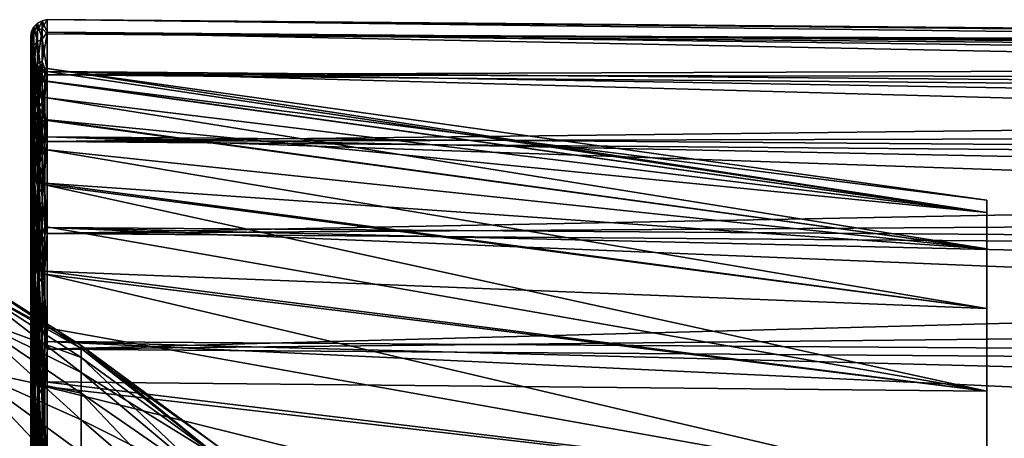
# Model space of a CAD drawing. Header units: metres. Extents: x -128 to 173, y -23 to 79.
# Tile 127 of 129: x 130 to 142, y 18 to 23. Entities that reach past the tile are written whole.
import ezdxf

# ---------------------------------------------------------------- set-up
doc = ezdxf.new("R2010")
doc.units = ezdxf.units.M
doc.layers.add('solid_ORA_153_SW0001', color=7, linetype='CONTINUOUS')

msp = doc.modelspace()

# ---------------------------------------------------------------- linework, layer by layer
at = {"layer": 'solid_ORA_153_SW0001'}
for points in [[(130.309845, 22.760683, 2.130768), (130.338531, 22.816502, 2.135994), (130.338531, 22.909189, -0.569457)], [(130.309845, 22.853144, -0.568064), (130.338531, 22.909189, -0.569457), (130.338531, 22.682199, -3.266963)], [(130.309845, 22.853144, -0.568064), (130.309845, 22.760683, 2.130768), (130.338531, 22.909189, -0.569457)], [(130.338531, 22.816502, 2.135994), (130.38324, 22.86067, 2.140129), (130.38324, 22.953537, -0.57056)], [(130.338531, 22.909189, -0.569457), (130.38324, 22.953537, -0.57056), (130.38324, 22.726109, -3.273287)], [(130.338531, 22.909189, -0.569457), (130.338531, 22.816502, 2.135994), (130.38324, 22.953537, -0.57056)], [(130.338531, 22.682199, -3.266963), (130.338531, 22.909189, -0.569457), (130.38324, 22.726109, -3.273287)], [(130.38324, 22.86067, 2.140129), (130.439529, 22.888805, 2.142763), (130.439529, 22.981787, -0.571262)], [(130.38324, 22.953537, -0.57056), (130.439529, 22.981787, -0.571262), (130.439529, 22.754078, -3.277315)], [(130.38324, 22.953537, -0.57056), (130.38324, 22.86067, 2.140129), (130.439529, 22.981787, -0.571262)], [(130.38324, 22.726109, -3.273287), (130.38324, 22.953537, -0.57056), (130.439529, 22.754078, -3.277315)], [(130.38324, 22.448803, 4.820954), (130.439529, 22.476433, 4.826887), (130.439529, 22.888805, 2.142763)], [(130.38324, 22.86067, 2.140129), (130.38324, 22.448803, 4.820954), (130.439529, 22.888805, 2.142763)], [(130.439529, 22.888805, 2.142763), (130.50174, 22.821442, 2.846198), (130.50174, 22.998096, 0.080843)], [(130.439529, 22.981787, -0.571262), (130.50174, 22.998096, 0.080843), (130.50174, 22.840887, -2.685684)], [(130.439529, 22.981787, -0.571262), (130.439529, 22.888805, 2.142763), (130.50174, 22.998096, 0.080843)], [(130.439529, 22.754078, -3.277315), (130.439529, 22.981787, -0.571262), (130.50174, 22.840887, -2.685684)], [(130.439529, 22.888805, 2.142763), (130.439529, 22.476433, 4.826887), (130.50174, 22.821442, 2.846198)], [(130.50174, 22.998096, 0.080843), (171.835632, 22.602402, -1.260515), (171.835632, 22.485514, -2.618997)], [(130.50174, 22.840887, -2.685684), (130.50174, 22.998096, 0.080843), (171.835632, 22.485514, -2.618997)], [(130.50174, 22.998096, 0.080843), (171.835632, 22.637291, 0.10254), (171.835632, 22.602402, -1.260515)], [(130.50174, 22.998096, 0.080843), (130.50174, 22.821442, 2.846198), (171.835632, 22.637291, 0.10254)], [(130.309845, 22.853144, -0.568064), (130.300003, 22.642269, -2.662266), (130.300003, 22.798105, 0.080181)], [(130.309845, 22.626709, -3.25897), (130.300003, 22.642269, -2.662266), (130.309845, 22.853144, -0.568064)], [(130.309845, 22.853144, -0.568064), (130.300003, 22.798105, 0.080181), (130.309845, 22.760683, 2.130768)], [(130.300003, 22.622982, 2.821474), (130.300003, 22.798105, 0.080181), (130.300003, 22.642269, -2.662266)], [(130.309845, 22.760683, 2.130768), (130.300003, 22.798105, 0.080181), (130.300003, 22.622982, 2.821474)], [(130.309845, 22.626709, -3.25897), (130.309845, 22.853144, -0.568064), (130.338531, 22.682199, -3.266963)], [(130.309845, 22.350618, 4.799868), (130.338531, 22.405432, 4.811639), (130.338531, 22.816502, 2.135994)], [(130.309845, 22.760683, 2.130768), (130.309845, 22.350618, 4.799868), (130.338531, 22.816502, 2.135994)], [(130.338531, 22.405432, 4.811639), (130.38324, 22.448803, 4.820954), (130.38324, 22.86067, 2.140129)], [(130.338531, 22.816502, 2.135994), (130.338531, 22.405432, 4.811639), (130.38324, 22.86067, 2.140129)], [(130.439529, 22.754078, -3.277315), (130.50174, 22.840887, -2.685684), (130.50174, 22.352093, -5.413223)], [(130.439529, 22.476433, 4.826887), (130.50174, 22.313482, 5.570233), (130.50174, 22.821442, 2.846198)], [(130.50174, 22.840887, -2.685684), (171.835632, 22.28705, -3.967978), (171.835632, 22.007732, -5.302563)], [(130.50174, 22.352093, -5.413223), (130.50174, 22.840887, -2.685684), (171.835632, 22.007732, -5.302563)], [(130.50174, 22.840887, -2.685684), (171.835632, 22.485514, -2.618997), (171.835632, 22.28705, -3.967978)], [(130.50174, 22.821442, 2.846198), (171.835632, 22.590055, 1.465223), (171.835632, 22.637291, 0.10254)], [(130.50174, 22.821442, 2.846198), (171.835632, 22.460865, 2.822591), (171.835632, 22.590055, 1.465223)], [(130.50174, 22.821442, 2.846198), (130.50174, 22.313482, 5.570233), (171.835632, 22.460865, 2.822591)], [(130.309845, 22.760683, 2.130768), (130.300003, 22.622982, 2.821474), (130.309845, 22.350618, 4.799868)], [(130.300003, 22.642269, -2.662266), (130.300003, 22.445065, -2.591079), (130.300003, 22.593788, 0.123764)], [(130.300003, 22.622982, 2.821474), (130.300003, 22.642269, -2.662266), (130.300003, 22.593788, 0.123764)], [(130.300003, 22.642269, -2.662266), (130.300003, 22.157745, -5.366037), (130.300003, 22.445065, -2.591079)], [(130.309845, 22.626709, -3.25897), (130.300003, 22.157745, -5.366037), (130.300003, 22.642269, -2.662266)], [(130.309845, 22.626709, -3.25897), (130.338531, 22.682199, -3.266963), (130.338531, 22.138702, -5.91888)], [(130.338531, 22.682199, -3.266963), (130.38324, 22.726109, -3.273287), (130.38324, 22.181557, -5.930338)], [(130.338531, 22.138702, -5.91888), (130.338531, 22.682199, -3.266963), (130.38324, 22.181557, -5.930338)], [(130.38324, 22.726109, -3.273287), (130.439529, 22.754078, -3.277315), (130.439529, 22.208857, -5.937636)], [(130.38324, 22.181557, -5.930338), (130.38324, 22.726109, -3.273287), (130.439529, 22.208857, -5.937636)], [(130.439529, 22.208857, -5.937636), (130.439529, 22.754078, -3.277315), (130.50174, 22.352093, -5.413223)], [(130.309845, 22.084539, -5.9044), (130.300003, 22.157745, -5.366037), (130.309845, 22.626709, -3.25897)], [(130.300003, 22.622982, 2.821474), (130.300003, 22.593788, 0.123764), (130.300003, 22.415329, 2.836823)], [(130.300003, 22.119444, 5.521799), (130.300003, 22.622982, 2.821474), (130.300003, 22.415329, 2.836823)], [(130.309845, 22.350618, 4.799868), (130.300003, 22.622982, 2.821474), (130.300003, 22.119444, 5.521799)], [(130.312668, 22.523712, 0.129941), (130.300003, 22.415329, 2.836823), (130.300003, 22.593788, 0.123764)], [(130.312668, 22.376297, -2.57601), (130.300003, 22.593788, 0.123764), (130.300003, 22.445065, -2.591079)], [(130.312668, 22.523712, 0.129941), (130.300003, 22.593788, 0.123764), (130.312668, 22.376297, -2.57601)], [(130.312668, 22.345085, 2.834012), (130.300003, 22.415329, 2.836823), (130.312668, 22.523712, 0.129941)], [(130.309845, 22.084539, -5.9044), (130.309845, 22.626709, -3.25897), (130.338531, 22.138702, -5.91888)], [(130.312668, 22.523712, 0.129941), (130.349106, 22.462488, 0.129588), (130.349106, 22.284348, 2.826308)], [(130.312668, 22.523712, 0.129941), (130.312668, 22.376297, -2.57601), (130.349106, 22.462488, 0.129588)], [(130.312668, 22.345085, 2.834012), (130.312668, 22.523712, 0.129941), (130.349106, 22.284348, 2.826308)], [(130.300003, 22.157745, -5.366037), (130.300003, 21.971319, -5.26837), (130.300003, 22.445065, -2.591079)], [(130.312668, 21.904974, -5.244672), (130.300003, 22.445065, -2.591079), (130.300003, 21.971319, -5.26837)], [(130.312668, 22.376297, -2.57601), (130.300003, 22.445065, -2.591079), (130.312668, 21.904974, -5.244672)], [(130.300003, 22.119444, 5.521799), (130.300003, 22.415329, 2.836823), (130.300003, 21.912275, 5.508793)], [(130.312668, 22.345085, 2.834012), (130.300003, 21.912275, 5.508793), (130.300003, 22.415329, 2.836823)], [(130.309845, 21.62867, 7.40199), (130.338531, 21.681715, 7.420143), (130.338531, 22.405432, 4.811639)], [(130.309845, 22.350618, 4.799868), (130.309845, 21.62867, 7.40199), (130.338531, 22.405432, 4.811639)], [(130.312668, 22.376297, -2.57601), (130.349106, 22.315474, -2.569008), (130.349106, 22.462488, 0.129588)], [(130.338531, 21.681715, 7.420143), (130.38324, 21.723684, 7.434507), (130.38324, 22.448803, 4.820954)], [(130.338531, 22.405432, 4.811639), (130.338531, 21.681715, 7.420143), (130.38324, 22.448803, 4.820954)], [(130.349106, 22.462488, 0.129588), (130.404694, 22.412592, -0.505652), (130.404694, 22.31621, 2.137001)], [(130.349106, 22.462488, 0.129588), (130.349106, 22.315474, -2.569008), (130.404694, 22.412592, -0.505652)], [(130.349106, 22.284348, 2.826308), (130.349106, 22.462488, 0.129588), (130.404694, 22.31621, 2.137001)], [(130.349106, 22.315474, -2.569008), (130.404694, 22.197126, -3.14127), (130.404694, 22.412592, -0.505652)], [(130.38324, 21.723684, 7.434507), (130.439529, 21.750422, 7.443656), (130.439529, 22.476433, 4.826887)], [(130.38324, 22.448803, 4.820954), (130.38324, 21.723684, 7.434507), (130.439529, 22.476433, 4.826887)], [(130.404694, 22.412592, -0.505652), (130.472168, 22.235268, -2.678991), (130.472168, 22.396074)], [(130.404694, 22.412592, -0.505652), (130.404694, 22.197126, -3.14127), (130.472168, 22.235268, -2.678991)], [(130.404694, 22.412592, -0.505652), (130.472168, 22.396074), (130.472168, 22.355213, 1.352241)], [(130.404694, 22.31621, 2.137001), (130.404694, 22.412592, -0.505652), (130.472168, 22.355213, 1.352241)], [(130.439529, 22.476433, 4.826887), (130.439529, 21.750422, 7.443656), (130.50174, 22.313482, 5.570233)], [(130.50174, 22.313482, 5.570233), (171.835632, 22.250191, 4.169718), (171.835632, 22.460865, 2.822591)], [(130.309845, 22.350618, 4.799868), (130.300003, 22.119444, 5.521799), (130.309845, 21.62867, 7.40199)], [(130.312668, 21.843004, 5.497058), (130.300003, 21.912275, 5.508793), (130.312668, 22.345085, 2.834012)], [(130.312668, 22.376297, -2.57601), (130.312668, 21.904974, -5.244672), (130.349106, 22.315474, -2.569008)], [(130.312668, 22.345085, 2.834012), (130.349106, 22.284348, 2.826308), (130.349106, 21.78363, 5.482116)], [(130.312668, 21.843004, 5.497058), (130.312668, 22.345085, 2.834012), (130.349106, 21.78363, 5.482116)], [(130.312668, 21.904974, -5.244672), (130.349106, 21.845432, -5.230416), (130.349106, 22.315474, -2.569008)], [(130.349106, 22.284348, 2.826308), (130.404694, 22.31621, 2.137001), (130.404694, 21.909319, 4.74992)], [(130.349106, 22.315474, -2.569008), (130.349106, 21.845432, -5.230416), (130.404694, 22.197126, -3.14127)], [(130.349106, 21.78363, 5.482116), (130.349106, 22.284348, 2.826308), (130.404694, 21.909319, 4.74992)], [(130.404694, 22.31621, 2.137001), (130.472168, 22.355213, 1.352241), (130.472168, 22.232782, 2.699548)], [(130.404694, 22.31621, 2.137001), (130.472168, 22.232782, 2.699548), (130.472168, 22.029224, 4.037005)], [(130.404694, 21.909319, 4.74992), (130.404694, 22.31621, 2.137001), (130.472168, 22.029224, 4.037005)], [(130.439529, 22.208857, -5.937636), (130.50174, 22.352093, -5.413223), (130.50174, 21.538809, -8.062179)], [(130.439529, 21.750422, 7.443656), (130.50174, 21.481596, 8.213405), (130.50174, 22.313482, 5.570233)], [(130.472168, 22.396074), (130.472168, 22.235268, -2.678991), (142.184586, 20.75)], [(142.184586, 20.598682, 2.501373), (130.472168, 22.396074), (142.184586, 20.75)], [(130.472168, 22.355213, 1.352241), (130.472168, 22.396074), (142.184586, 20.598682, 2.501373)], [(130.472168, 22.232782, 2.699548), (130.472168, 22.355213, 1.352241), (142.184586, 20.598682, 2.501373)], [(130.50174, 22.352093, -5.413223), (171.835632, 21.648575, -6.617911), (171.835632, 21.210876, -7.90925)], [(130.50174, 21.538809, -8.062179), (130.50174, 22.352093, -5.413223), (171.835632, 21.210876, -7.90925)], [(130.50174, 22.352093, -5.413223), (171.835632, 22.007732, -5.302563), (171.835632, 21.648575, -6.617911)], [(130.50174, 22.313482, 5.570233), (171.835632, 21.958794, 5.501718), (171.835632, 22.250191, 4.169718)], [(130.50174, 22.313482, 5.570233), (130.50174, 21.481596, 8.213405), (171.835632, 21.958794, 5.501718)], [(130.300003, 22.157745, -5.366037), (130.300003, 21.351566, -7.991911), (130.300003, 21.971319, -5.26837)], [(130.309845, 22.084539, -5.9044), (130.300003, 21.351566, -7.991911), (130.300003, 22.157745, -5.366037)], [(130.338531, 22.138702, -5.91888), (130.38324, 22.181557, -5.930338), (130.38324, 21.327484, -8.504637)], [(130.349106, 21.845432, -5.230416), (130.404694, 21.67281, -5.733181), (130.404694, 22.197126, -3.14127)], [(130.38324, 22.181557, -5.930338), (130.439529, 22.208857, -5.937636), (130.439529, 21.353731, -8.515103)], [(130.38324, 21.327484, -8.504637), (130.38324, 22.181557, -5.930338), (130.439529, 21.353731, -8.515103)], [(130.404694, 22.197126, -3.14127), (130.472168, 21.755159, -5.319508), (130.472168, 22.235268, -2.678991)], [(130.404694, 22.197126, -3.14127), (130.404694, 21.67281, -5.733181), (130.472168, 21.755159, -5.319508)], [(130.439529, 21.353731, -8.515103), (130.439529, 22.208857, -5.937636), (130.50174, 21.538809, -8.062179)], [(130.472168, 22.235268, -2.678991), (142.184586, 20.598682, -2.501373), (142.184586, 20.75)], [(130.472168, 22.235268, -2.678991), (130.472168, 21.755159, -5.319508), (142.184586, 20.598682, -2.501373)], [(130.472168, 22.029224, 4.037005), (130.472168, 22.232782, 2.699548), (142.184586, 20.598682, 2.501373)], [(130.300003, 21.294809, 8.141937), (130.300003, 22.119444, 5.521799), (130.300003, 21.912275, 5.508793)], [(130.309845, 21.62867, 7.40199), (130.300003, 22.119444, 5.521799), (130.300003, 21.294809, 8.141937)], [(130.309845, 21.234201, -8.467439), (130.300003, 21.351566, -7.991911), (130.309845, 22.084539, -5.9044)], [(130.309845, 22.084539, -5.9044), (130.338531, 22.138702, -5.91888), (130.338531, 21.286278, -8.488205)], [(130.309845, 21.234201, -8.467439), (130.309845, 22.084539, -5.9044), (130.338531, 21.286278, -8.488205)], [(130.338531, 21.286278, -8.488205), (130.338531, 22.138702, -5.91888), (130.38324, 21.327484, -8.504637)], [(130.300003, 21.351566, -7.991911), (130.300003, 21.179413, -7.869374), (130.300003, 21.971319, -5.26837)], [(130.312668, 21.116566, -7.837415), (130.300003, 21.971319, -5.26837), (130.300003, 21.179413, -7.869374)], [(130.312668, 21.904974, -5.244672), (130.300003, 21.971319, -5.26837), (130.312668, 21.116566, -7.837415)], [(130.300003, 21.294809, 8.141937), (130.300003, 21.912275, 5.508793), (130.300003, 21.091919, 8.100962)], [(130.312668, 21.843004, 5.497058), (130.300003, 21.091919, 8.100962), (130.300003, 21.912275, 5.508793)], [(130.349106, 21.78363, 5.482116), (130.404694, 21.909319, 4.74992), (130.404694, 21.19758, 7.296749)], [(130.404694, 21.909319, 4.74992), (130.472168, 22.029224, 4.037005), (130.472168, 21.745285, 5.359731)], [(130.404694, 21.909319, 4.74992), (130.472168, 21.745285, 5.359731), (130.472168, 21.382, 6.6629)], [(130.404694, 21.19758, 7.296749), (130.404694, 21.909319, 4.74992), (130.472168, 21.382, 6.6629)], [(130.472168, 22.029224, 4.037005), (142.184586, 20.598682, 2.501373), (142.184586, 20.147009, 4.965929)], [(130.472168, 21.745285, 5.359731), (130.472168, 22.029224, 4.037005), (142.184586, 20.147009, 4.965929)], [(130.50174, 21.481596, 8.213405), (171.835632, 21.587732, 6.813758), (171.835632, 21.958794, 5.501718)], [(130.312668, 21.024734, 8.080532), (130.300003, 21.091919, 8.100962), (130.312668, 21.843004, 5.497058)], [(130.312668, 21.904974, -5.244672), (130.312668, 21.116566, -7.837415), (130.349106, 21.845432, -5.230416)], [(130.312668, 21.116566, -7.837415), (130.349106, 21.059168, -7.816112), (130.349106, 21.845432, -5.230416)], [(130.312668, 21.843004, 5.497058), (130.349106, 21.78363, 5.482116), (130.349106, 20.967587, 8.058568)], [(130.312668, 21.024734, 8.080532), (130.312668, 21.843004, 5.497058), (130.349106, 20.967587, 8.058568)], [(130.349106, 21.845432, -5.230416), (130.349106, 21.059168, -7.816112), (130.404694, 21.67281, -5.733181)], [(130.309845, 20.604916, 9.900824), (130.338531, 20.655449, 9.925105), (130.338531, 21.681715, 7.420143)], [(130.309845, 21.62867, 7.40199), (130.309845, 20.604916, 9.900824), (130.338531, 21.681715, 7.420143)], [(130.338531, 20.655449, 9.925105), (130.38324, 20.695433, 9.944318), (130.38324, 21.723684, 7.434507)], [(130.338531, 21.681715, 7.420143), (130.338531, 20.655449, 9.925105), (130.38324, 21.723684, 7.434507)], [(130.349106, 20.967587, 8.058568), (130.349106, 21.78363, 5.482116), (130.404694, 21.19758, 7.296749)], [(130.349106, 21.059168, -7.816112), (130.404694, 20.846935, -8.245319), (130.404694, 21.67281, -5.733181)], [(130.38324, 20.695433, 9.944318), (130.439529, 20.720903, 9.956557), (130.439529, 21.750422, 7.443656)], [(130.38324, 21.723684, 7.434507), (130.38324, 20.695433, 9.944318), (130.439529, 21.750422, 7.443656)], [(130.404694, 21.67281, -5.733181), (130.472168, 20.962643, -7.883637), (130.472168, 21.755159, -5.319508)], [(130.404694, 21.67281, -5.733181), (130.404694, 20.846935, -8.245319), (130.472168, 20.962643, -7.883637)], [(130.439529, 21.750422, 7.443656), (130.439529, 20.720903, 9.956557), (130.50174, 21.481596, 8.213405)], [(130.472168, 21.755159, -5.319508), (142.184586, 20.147009, -4.965929), (142.184586, 20.598682, -2.501373)], [(130.472168, 21.755159, -5.319508), (130.472168, 20.962643, -7.883637), (142.184586, 20.147009, -4.965929)], [(130.472168, 21.382, 6.6629), (130.472168, 21.745285, 5.359731), (142.184586, 20.147009, 4.965929)], [(130.309845, 21.62867, 7.40199), (130.300003, 21.294809, 8.141937), (130.309845, 20.604916, 9.900824)], [(130.50174, 21.481596, 8.213405), (171.835632, 21.138353, 8.101079), (171.835632, 21.587732, 6.813758)], [(130.439529, 21.353731, -8.515103), (130.50174, 21.538809, -8.062179), (130.50174, 20.412844, -10.594093)], [(130.439529, 20.720903, 9.956557), (130.50174, 20.33786, 10.737341), (130.50174, 21.481596, 8.213405)], [(130.50174, 21.538809, -8.062179), (171.835632, 20.696228, -9.171895), (171.835632, 20.106495, -10.401266)], [(130.50174, 20.412844, -10.594093), (130.50174, 21.538809, -8.062179), (171.835632, 20.106495, -10.401266)], [(130.50174, 21.538809, -8.062179), (171.835632, 21.210876, -7.90925), (171.835632, 20.696228, -9.171895)], [(130.50174, 21.481596, 8.213405), (130.50174, 20.33786, 10.737341), (171.835632, 21.138353, 8.101079)], [(130.300003, 21.351566, -7.991911), (130.300003, 20.235422, -10.501796), (130.300003, 21.179413, -7.869374)], [(130.309845, 21.234201, -8.467439), (130.300003, 20.235422, -10.501796), (130.300003, 21.351566, -7.991911)], [(130.338531, 21.286278, -8.488205), (130.38324, 21.327484, -8.504637), (130.38324, 20.175804, -10.960261)], [(130.38324, 21.327484, -8.504637), (130.439529, 21.353731, -8.515103), (130.439529, 20.200634, -10.97375)], [(130.38324, 20.175804, -10.960261), (130.38324, 21.327484, -8.504637), (130.439529, 20.200634, -10.97375)], [(130.404694, 21.19758, 7.296749), (130.472168, 21.382, 6.6629), (130.472168, 20.940693, 7.941757)], [(130.439529, 20.200634, -10.97375), (130.439529, 21.353731, -8.515103), (130.50174, 20.412844, -10.594093)], [(130.472168, 21.382, 6.6629), (142.184586, 20.147009, 4.965929), (142.184586, 19.401625, 7.357943)], [(130.472168, 20.940693, 7.941757), (130.472168, 21.382, 6.6629), (142.184586, 19.401625, 7.357943)], [(130.300003, 20.161047, 10.643883), (130.300003, 21.294809, 8.141937), (130.300003, 21.091919, 8.100962)], [(130.309845, 20.604916, 9.900824), (130.300003, 21.294809, 8.141937), (130.300003, 20.161047, 10.643883)], [(130.309845, 20.087559, -10.912323), (130.300003, 20.235422, -10.501796), (130.309845, 21.234201, -8.467439)], [(130.300003, 20.235422, -10.501796), (130.300003, 20.080803, -10.356441), (130.300003, 21.179413, -7.869374)], [(130.312668, 20.022488, -10.316708), (130.300003, 21.179413, -7.869374), (130.300003, 20.080803, -10.356441)], [(130.312668, 21.116566, -7.837415), (130.300003, 21.179413, -7.869374), (130.312668, 20.022488, -10.316708)], [(130.309845, 21.234201, -8.467439), (130.338531, 21.286278, -8.488205), (130.338531, 20.136824, -10.939085)], [(130.309845, 20.087559, -10.912323), (130.309845, 21.234201, -8.467439), (130.338531, 20.136824, -10.939085)], [(130.338531, 20.136824, -10.939085), (130.338531, 21.286278, -8.488205), (130.38324, 20.175804, -10.960261)], [(130.349106, 20.967587, 8.058568), (130.404694, 21.19758, 7.296749), (130.404694, 20.190901, 9.742051)], [(130.404694, 21.19758, 7.296749), (130.472168, 20.940693, 7.941757), (130.472168, 20.422977, 9.191636)], [(130.404694, 20.190901, 9.742051), (130.404694, 21.19758, 7.296749), (130.472168, 20.422977, 9.191636)], [(130.300003, 20.161047, 10.643883), (130.300003, 21.091919, 8.100962), (130.300003, 19.966135, 10.575823)], [(130.312668, 21.024734, 8.080532), (130.300003, 19.966135, 10.575823), (130.300003, 21.091919, 8.100962)], [(130.312668, 21.116566, -7.837415), (130.312668, 20.022488, -10.316708), (130.349106, 21.059168, -7.816112)], [(130.312668, 20.022488, -10.316708), (130.349106, 19.968063, -10.288666), (130.349106, 21.059168, -7.816112)], [(130.349106, 21.059168, -7.816112), (130.349106, 19.968063, -10.288666), (130.404694, 20.846935, -8.245319)], [(130.50174, 20.33786, 10.737341), (171.835632, 20.612288, 9.359011), (171.835632, 21.138353, 8.101079)], [(130.312668, 19.902122, 10.547036), (130.300003, 19.966135, 10.575823), (130.312668, 21.024734, 8.080532)], [(130.312668, 21.024734, 8.080532), (130.349106, 20.967587, 8.058568), (130.349106, 19.848024, 10.518368)], [(130.312668, 19.902122, 10.547036), (130.312668, 21.024734, 8.080532), (130.349106, 19.848024, 10.518368)], [(130.349106, 19.848024, 10.518368), (130.349106, 20.967587, 8.058568), (130.404694, 20.190901, 9.742051)], [(130.404694, 20.846935, -8.245319), (130.472168, 19.869097, -10.334561), (130.472168, 20.962643, -7.883637)], [(130.472168, 20.962643, -7.883637), (142.184586, 19.401625, -7.357943), (142.184586, 20.147009, -4.965929)], [(130.472168, 20.962643, -7.883637), (130.472168, 19.869097, -10.334561), (142.184586, 19.401625, -7.357943)], [(130.472168, 20.940693, 7.941757), (142.184586, 19.401625, 7.357943), (142.184586, 18.373322, 9.642797)], [(130.472168, 20.422977, 9.191636), (130.472168, 20.940693, 7.941757), (142.184586, 18.373322, 9.642797)], [(130.349106, 19.968063, -10.288666), (130.404694, 19.730997, -10.642733), (130.404694, 20.846935, -8.245319)], [(130.404694, 20.846935, -8.245319), (130.404694, 19.730997, -10.642733), (130.472168, 19.869097, -10.334561)], [(130.338531, 19.340954, 12.291572), (130.38324, 19.378393, 12.315366), (130.38324, 20.695433, 9.944318)], [(130.338531, 20.655449, 9.925105), (130.338531, 19.340954, 12.291572), (130.38324, 20.695433, 9.944318)], [(130.38324, 19.378393, 12.315366), (130.439529, 19.402243, 12.330523), (130.439529, 20.720903, 9.956557)], [(130.38324, 20.695433, 9.944318), (130.38324, 19.378393, 12.315366), (130.439529, 20.720903, 9.956557)], [(130.439529, 20.720903, 9.956557), (130.439529, 19.402243, 12.330523), (130.50174, 20.33786, 10.737341)], [(142.184586, -20.75), (142.184586, 20.75), (142.184586, 20.598682, -2.501373)], [(142.184586, -20.598682, 2.501373), (142.184586, 20.75), (142.184586, -20.75)], [(142.184586, 20.598682, 2.501373), (142.184586, 20.75), (142.184586, -20.598682, 2.501373)], [(130.309845, 20.604916, 9.900824), (130.300003, 20.161047, 10.643883), (130.309845, 19.293636, 12.261501)], [(130.309845, 19.293636, 12.261501), (130.338531, 19.340954, 12.291572), (130.338531, 20.655449, 9.925105)], [(130.309845, 20.604916, 9.900824), (130.309845, 19.293636, 12.261501), (130.338531, 20.655449, 9.925105)], [(130.50174, 20.33786, 10.737341), (171.835632, 20.011442, 10.582989), (171.835632, 20.612288, 9.359011)], [(142.184586, -20.598682, -2.501373), (142.184586, 20.598682, -2.501373), (142.184586, 20.147009, -4.965929)], [(142.184586, -20.75), (142.184586, 20.598682, -2.501373), (142.184586, -20.598682, -2.501373)], [(142.184586, 20.598682, 2.501373), (142.184586, -20.598682, 2.501373), (142.184586, -20.147009, 4.965929)], [(142.184586, 20.598682, 2.501373), (142.184586, -20.147009, 4.965929), (142.184586, 20.147009, 4.965929)], [(130.404694, 20.190901, 9.742051), (130.472168, 20.422977, 9.191636), (130.472168, 19.830738, 10.407974)], [(130.439529, 20.200634, -10.97375), (130.50174, 20.412844, -10.594093), (130.50174, 18.990543, -12.972212)], [(130.439529, 19.402243, 12.330523), (130.50174, 18.898874, 13.105402), (130.50174, 20.33786, 10.737341)], [(130.472168, 19.830738, 10.407974), (130.472168, 20.422977, 9.191636), (142.184586, 18.373322, 9.642797)], [(130.50174, 20.412844, -10.594093), (171.835632, 19.443819, -11.592902), (171.835632, 18.710604, -12.74248)], [(130.50174, 18.990543, -12.972212), (130.50174, 20.412844, -10.594093), (171.835632, 18.710604, -12.74248)], [(130.50174, 20.412844, -10.594093), (171.835632, 20.106495, -10.401266), (171.835632, 19.443819, -11.592902)], [(130.50174, 20.33786, 10.737341), (130.50174, 18.898874, 13.105402), (171.835632, 20.011442, 10.582989)], [(130.300003, 20.235422, -10.501796), (130.300003, 18.825518, -12.859235), (130.300003, 20.080803, -10.356441)], [(130.309845, 20.087559, -10.912323), (130.300003, 18.825518, -12.859235), (130.300003, 20.235422, -10.501796)], [(130.38324, 20.175804, -10.960261), (130.439529, 20.200634, -10.97375), (130.439529, 18.765657, -13.279268)], [(130.439529, 18.765657, -13.279268), (130.439529, 20.200634, -10.97375), (130.50174, 18.990543, -12.972212)], [(130.300003, 18.734598, 12.991339), (130.300003, 20.161047, 10.643883), (130.300003, 19.966135, 10.575823)], [(130.309845, 19.293636, 12.261501), (130.300003, 20.161047, 10.643883), (130.300003, 18.734598, 12.991339)], [(130.309845, 18.660614, -13.204936), (130.300003, 18.825518, -12.859235), (130.309845, 20.087559, -10.912323)], [(130.300003, 18.825518, -12.859235), (130.300003, 18.691393, -12.693559), (130.300003, 20.080803, -10.356441)], [(130.312668, 18.638573, -12.646662), (130.300003, 20.080803, -10.356441), (130.300003, 18.691393, -12.693559)], [(130.312668, 20.022488, -10.316708), (130.300003, 20.080803, -10.356441), (130.312668, 18.638573, -12.646662)], [(130.309845, 20.087559, -10.912323), (130.338531, 20.136824, -10.939085), (130.338531, 18.706379, -13.237321)], [(130.309845, 18.660614, -13.204936), (130.309845, 20.087559, -10.912323), (130.338531, 18.706379, -13.237321)], [(130.338531, 20.136824, -10.939085), (130.38324, 20.175804, -10.960261), (130.38324, 18.74259, -13.262945)], [(130.338531, 18.706379, -13.237321), (130.338531, 20.136824, -10.939085), (130.38324, 18.74259, -13.262945)], [(130.349106, 19.848024, 10.518368), (130.404694, 20.190901, 9.742051), (130.404694, 18.903282, 12.051802)], [(130.38324, 18.74259, -13.262945), (130.38324, 20.175804, -10.960261), (130.439529, 18.765657, -13.279268)], [(130.404694, 20.190901, 9.742051), (130.472168, 19.830738, 10.407974), (130.472168, 19.166142, 11.586336)], [(130.404694, 18.903282, 12.051802), (130.404694, 20.190901, 9.742051), (130.472168, 19.166142, 11.586336)], [(142.184586, -20.147009, -4.965929), (142.184586, 20.147009, -4.965929), (142.184586, 19.401625, -7.357943)], [(142.184586, -20.598682, -2.501373), (142.184586, 20.147009, -4.965929), (142.184586, -20.147009, -4.965929)], [(142.184586, 20.147009, 4.965929), (142.184586, -20.147009, 4.965929), (142.184586, -19.401625, 7.357943)], [(142.184586, 20.147009, 4.965929), (142.184586, -19.401625, 7.357943), (142.184586, 19.401625, 7.357943)], [(130.300003, 18.734598, 12.991339), (130.300003, 19.966135, 10.575823), (130.300003, 18.551212, 12.897562)], [(130.312668, 19.902122, 10.547036), (130.300003, 18.551212, 12.897562), (130.300003, 19.966135, 10.575823)], [(130.312668, 20.022488, -10.316708), (130.312668, 18.638573, -12.646662), (130.349106, 19.968063, -10.288666)], [(130.312668, 18.638573, -12.646662), (130.349106, 18.58791, -12.612286), (130.349106, 19.968063, -10.288666)], [(130.349106, 19.968063, -10.288666), (130.349106, 18.58791, -12.612286), (130.404694, 19.730997, -10.642733)], [(130.50174, 18.898874, 13.105402), (171.835632, 19.337999, 11.768572), (171.835632, 20.011442, 10.582989)], [(130.923691, 18.905317, -1.189356), (129.493378, 19.717642, -2.304662), (129.493378, 19.851871)], [(130.923691, 18.942692), (130.923691, 18.905317, -1.189356), (129.493378, 19.851871)], [(129.493378, 19.717642, 2.304662), (130.923691, 18.942692), (129.493378, 19.851871)], [(130.312668, 18.491419, 12.860868), (130.300003, 18.551212, 12.897562), (130.312668, 19.902122, 10.547036)], [(130.312668, 19.902122, 10.547036), (130.349106, 19.848024, 10.518368), (130.349106, 18.441154, 12.82591)], [(130.312668, 18.491419, 12.860868), (130.312668, 19.902122, 10.547036), (130.349106, 18.441154, 12.82591)], [(130.349106, 18.441154, 12.82591), (130.349106, 19.848024, 10.518368), (130.404694, 18.903282, 12.051802)], [(130.404694, 19.730997, -10.642733), (130.472168, 18.490225, -12.637076), (130.472168, 19.869097, -10.334561)], [(130.472168, 19.869097, -10.334561), (142.184586, 18.373322, -9.642797), (142.184586, 19.401625, -7.357943)], [(130.472168, 19.869097, -10.334561), (130.472168, 18.490225, -12.637076), (142.184586, 18.373322, -9.642797)], [(130.472168, 19.830738, 10.407974), (142.184586, 18.373322, 9.642797), (142.184586, 17.076973, 11.787263)], [(130.472168, 19.166142, 11.586336), (130.472168, 19.830738, 10.407974), (142.184586, 17.076973, 11.787263)], [(130.923691, 18.607195, -3.549348), (129.493378, 19.316763, -4.578157), (129.493378, 19.717642, -2.304662)], [(130.923691, 18.793299, -2.374332), (130.923691, 18.607195, -3.549348), (129.493378, 19.717642, -2.304662)], [(130.923691, 18.905317, -1.189356), (130.923691, 18.793299, -2.374332), (129.493378, 19.717642, -2.304662)], [(130.923691, 18.905317, 1.189356), (130.923691, 18.942692), (129.493378, 19.717642, 2.304662)], [(130.923691, 18.793299, 2.374332), (129.493378, 19.717642, 2.304662), (129.493378, 19.316763, 4.578157)], [(130.923691, 18.793299, 2.374332), (130.923691, 18.905317, 1.189356), (129.493378, 19.717642, 2.304662)], [(130.349106, 18.58791, -12.612286), (130.404694, 18.340521, -12.892062), (130.404694, 19.730997, -10.642733)], [(130.404694, 19.730997, -10.642733), (130.404694, 18.340521, -12.892062), (130.472168, 18.490225, -12.637076)], [(130.309845, 17.713135, 14.45108), (130.338531, 17.756575, 14.486521), (130.338531, 19.340954, 12.291572)], [(130.309845, 19.293636, 12.261501), (130.309845, 17.713135, 14.45108), (130.338531, 19.340954, 12.291572)], [(130.338531, 17.756575, 14.486521), (130.38324, 17.790949, 14.514564), (130.38324, 19.378393, 12.315366)], [(130.338531, 19.340954, 12.291572), (130.338531, 17.756575, 14.486521), (130.38324, 19.378393, 12.315366)], [(130.38324, 17.790949, 14.514564), (130.439529, 17.812843, 14.532427), (130.439529, 19.402243, 12.330523)], [(130.38324, 19.378393, 12.315366), (130.38324, 17.790949, 14.514564), (130.439529, 19.402243, 12.330523)], [(130.439529, 19.402243, 12.330523), (130.439529, 17.812843, 14.532427), (130.50174, 18.898874, 13.105402)], [(130.50174, 18.898874, 13.105402), (171.835632, 18.594398, 12.911461), (171.835632, 19.337999, 11.768572)], [(142.184586, -19.401625, -7.357943), (142.184586, 19.401625, -7.357943), (142.184586, 18.373322, -9.642797)], [(142.184586, -20.147009, -4.965929), (142.184586, 19.401625, -7.357943), (142.184586, -19.401625, -7.357943)], [(142.184586, 19.401625, 7.357943), (142.184586, -19.401625, 7.357943), (142.184586, -18.373322, 9.642797)], [(142.184586, 19.401625, 7.357943), (142.184586, -18.373322, 9.642797), (142.184586, 18.373322, 9.642797)], [(130.923691, 18.015625, -5.853446), (129.493378, 18.654657, -6.78974), (129.493378, 19.316763, -4.578157)], [(130.923691, 18.347523, -4.711046), (130.923691, 18.015625, -5.853446), (129.493378, 19.316763, -4.578157)], [(130.923691, 18.607195, -3.549348), (130.923691, 18.347523, -4.711046), (129.493378, 19.316763, -4.578157)], [(130.923691, 18.347523, 4.711046), (129.493378, 19.316763, 4.578157), (129.493378, 18.654657, 6.78974)], [(130.923691, 18.607195, 3.549348), (130.923691, 18.793299, 2.374332), (129.493378, 19.316763, 4.578157)], [(130.923691, 18.347523, 4.711046), (130.923691, 18.607195, 3.549348), (129.493378, 19.316763, 4.578157)], [(130.309845, 19.293636, 12.261501), (130.300003, 18.734598, 12.991339), (130.309845, 17.713135, 14.45108)], [(130.404694, 18.903282, 12.051802), (130.472168, 19.166142, 11.586336), (130.472168, 18.431608, 12.72242)], [(130.472168, 18.431608, 12.72242), (130.472168, 19.166142, 11.586336), (142.184586, 17.076973, 11.787263)], [(130.439529, 18.765657, -13.279268), (130.50174, 18.990543, -12.972212), (130.50174, 17.292553, -15.162012)], [(130.50174, 18.990543, -12.972212), (171.835632, 17.909508, -13.845831), (171.835632, 17.043438, -14.89895)], [(130.50174, 17.292553, -15.162012), (130.50174, 18.990543, -12.972212), (171.835632, 17.043438, -14.89895)], [(130.50174, 18.990543, -12.972212), (171.835632, 18.710604, -12.74248), (171.835632, 17.909508, -13.845831)], [(130.349106, 18.441154, 12.82591), (130.404694, 18.903282, 12.051802), (130.404694, 17.352644, 14.193863)], [(130.404694, 18.903282, 12.051802), (130.472168, 18.431608, 12.72242), (130.472168, 17.62982, 13.812081)], [(130.404694, 17.352644, 14.193863), (130.404694, 18.903282, 12.051802), (130.472168, 17.62982, 13.812081)], [(130.439529, 17.812843, 14.532427), (130.50174, 17.185532, 15.28321), (130.50174, 18.898874, 13.105402)], [(130.50174, 18.898874, 13.105402), (130.50174, 17.185532, 15.28321), (171.835632, 18.594398, 12.911461)], [(132.675537, 17.522999, -2.127677), (130.923691, 18.905317, -1.189356), (130.923691, 18.942692)], [(132.675537, 17.651701), (130.923691, 18.942692), (130.923691, 18.905317, 1.189356)], [(132.675537, 17.651701), (132.675537, 17.522999, -2.127677), (130.923691, 18.942692)], [(132.675537, 17.522999, -2.127677), (130.923691, 18.793299, -2.374332), (130.923691, 18.905317, -1.189356)], [(132.675537, 17.522999, 2.127677), (130.923691, 18.905317, 1.189356), (130.923691, 18.793299, 2.374332)], [(132.675537, 17.522999, 2.127677), (132.675537, 17.651701), (130.923691, 18.905317, 1.189356)], [(130.300003, 18.825518, -12.859235), (130.300003, 17.14233, -15.029989), (130.300003, 18.691393, -12.693559)], [(130.309845, 18.660614, -13.204936), (130.300003, 17.14233, -15.029989), (130.300003, 18.825518, -12.859235)], [(130.300003, 17.036173, 15.150208), (130.300003, 18.734598, 12.991339), (130.300003, 18.551212, 12.897562)], [(130.309845, 17.713135, 14.45108), (130.300003, 18.734598, 12.991339), (130.300003, 17.036173, 15.150208)], [(130.338531, 18.706379, -13.237321), (130.38324, 18.74259, -13.262945), (130.38324, 17.04784, -15.380557)], [(130.38324, 18.74259, -13.262945), (130.439529, 18.765657, -13.279268), (130.439529, 17.068821, -15.399487)], [(130.38324, 17.04784, -15.380557), (130.38324, 18.74259, -13.262945), (130.439529, 17.068821, -15.399487)], [(130.439529, 17.068821, -15.399487), (130.439529, 18.765657, -13.279268), (130.50174, 17.292553, -15.162012)], [(132.675537, 17.138773, -4.224329), (130.923691, 18.607195, -3.549348), (130.923691, 18.793299, -2.374332)], [(132.675537, 17.522999, -2.127677), (132.675537, 17.138773, -4.224329), (130.923691, 18.793299, -2.374332)], [(132.675537, 17.522999, 2.127677), (130.923691, 18.793299, 2.374332), (130.923691, 18.607195, 3.549348)], [(130.923691, 17.139917, -8.065281), (129.493378, 17.74028, -8.909504), (129.493378, 18.654657, -6.78974)], [(130.923691, 17.612421, -6.973392), (130.923691, 17.139917, -8.065281), (129.493378, 18.654657, -6.78974)], [(130.923691, 18.015625, -5.853446), (130.923691, 17.612421, -6.973392), (129.493378, 18.654657, -6.78974)], [(130.923691, 17.612421, 6.973392), (129.493378, 18.654657, 6.78974), (129.493378, 17.74028, 8.909504)], [(130.923691, 18.015625, 5.853446), (130.923691, 18.347523, 4.711046), (129.493378, 18.654657, 6.78974)], [(130.923691, 17.612421, 6.973392), (130.923691, 18.015625, 5.853446), (129.493378, 18.654657, 6.78974)], [(130.300003, 17.14233, -15.029989), (130.300003, 17.031309, -14.846854), (130.300003, 18.691393, -12.693559)], [(130.312668, 16.984858, -14.79355), (130.300003, 18.691393, -12.693559), (130.300003, 17.031309, -14.846854)], [(130.312668, 18.638573, -12.646662), (130.300003, 18.691393, -12.693559), (130.312668, 16.984858, -14.79355)], [(130.309845, 16.973276, -15.313286), (130.300003, 17.14233, -15.029989), (130.309845, 18.660614, -13.204936)], [(130.309845, 18.660614, -13.204936), (130.338531, 18.706379, -13.237321), (130.338531, 17.014904, -15.350842)], [(130.309845, 16.973276, -15.313286), (130.309845, 18.660614, -13.204936), (130.338531, 17.014904, -15.350842)], [(130.312668, 18.638573, -12.646662), (130.312668, 16.984858, -14.79355), (130.349106, 18.58791, -12.612286)], [(130.338531, 17.014904, -15.350842), (130.338531, 18.706379, -13.237321), (130.38324, 17.04784, -15.380557)], [(132.675537, 17.138773, -4.224329), (130.923691, 18.347523, -4.711046), (130.923691, 18.607195, -3.549348)], [(132.675537, 17.138773, 4.224329), (130.923691, 18.607195, 3.549348), (130.923691, 18.347523, 4.711046)], [(132.675537, 17.138773, 4.224329), (132.675537, 17.522999, 2.127677), (130.923691, 18.607195, 3.549348)], [(130.300003, 17.036173, 15.150208), (130.300003, 18.551212, 12.897562), (130.300003, 16.867641, 15.032539)], [(130.312668, 18.491419, 12.860868), (130.300003, 16.867641, 15.032539), (130.300003, 18.551212, 12.897562)], [(130.312668, 16.813042, 14.988532), (130.300003, 16.867641, 15.032539), (130.312668, 18.491419, 12.860868)], [(130.312668, 16.984858, -14.79355), (130.349106, 16.93869, -14.753338), (130.349106, 18.58791, -12.612286)], [(130.312668, 18.491419, 12.860868), (130.349106, 18.441154, 12.82591), (130.349106, 16.767342, 14.947791)], [(130.312668, 16.813042, 14.988532), (130.312668, 18.491419, 12.860868), (130.349106, 16.767342, 14.947791)], [(130.349106, 18.58791, -12.612286), (130.349106, 16.93869, -14.753338), (130.404694, 18.340521, -12.892062)], [(130.404694, 18.340521, -12.892062), (130.472168, 16.845831, -14.758121), (130.472168, 18.490225, -12.637076)], [(130.472168, 18.490225, -12.637076), (142.184586, 17.076973, -11.787263), (142.184586, 18.373322, -9.642797)], [(130.472168, 18.490225, -12.637076), (130.472168, 16.845831, -14.758121), (142.184586, 17.076973, -11.787263)], [(130.50174, 17.185532, 15.28321), (171.835632, 17.78334, 14.007509), (171.835632, 18.594398, 12.911461)], [(130.349106, 16.767342, 14.947791), (130.349106, 18.441154, 12.82591), (130.404694, 17.352644, 14.193863)], [(130.472168, 18.431608, 12.72242), (142.184586, 17.076973, 11.787263), (142.184586, 15.531419, 13.759996)], [(130.472168, 17.62982, 13.812081), (130.472168, 18.431608, 12.72242), (142.184586, 15.531419, 13.759996)], [(142.184586, -18.373322, -9.642797), (142.184586, 18.373322, -9.642797), (142.184586, 17.076973, -11.787263)], [(142.184586, -19.401625, -7.357943), (142.184586, 18.373322, -9.642797), (142.184586, -18.373322, -9.642797)], [(142.184586, 18.373322, 9.642797), (142.184586, -18.373322, 9.642797), (142.184586, -17.076973, 11.787263)], [(142.184586, 18.373322, 9.642797), (142.184586, -17.076973, 11.787263), (142.184586, 17.076973, 11.787263)], [(130.349106, 16.93869, -14.753338), (130.404694, 16.694855, -14.962011), (130.404694, 18.340521, -12.892062)], [(130.404694, 18.340521, -12.892062), (130.404694, 16.694855, -14.962011), (130.472168, 16.845831, -14.758121)], [(132.675537, 16.504627, -6.259379), (130.923691, 18.015625, -5.853446), (130.923691, 18.347523, -4.711046)], [(132.675537, 17.138773, -4.224329), (132.675537, 16.504627, -6.259379), (130.923691, 18.347523, -4.711046)], [(132.675537, 17.138773, 4.224329), (130.923691, 18.347523, 4.711046), (130.923691, 18.015625, 5.853446)], [(132.675537, 16.504627, -6.259379), (130.923691, 17.612421, -6.973392), (130.923691, 18.015625, -5.853446)], [(132.675537, 16.504627, 6.259379), (130.923691, 18.015625, 5.853446), (130.923691, 17.612421, 6.973392)], [(132.675537, 16.504627, 6.259379), (132.675537, 17.138773, 4.224329), (130.923691, 18.015625, 5.853446)], [(130.338531, 15.924419, 16.479324), (130.38324, 15.955246, 16.511225), (130.38324, 17.790949, 14.514564)], [(130.338531, 17.756575, 14.486521), (130.338531, 15.924419, 16.479324), (130.38324, 17.790949, 14.514564)], [(130.38324, 15.955246, 16.511225), (130.439529, 15.974882, 16.531546), (130.439529, 17.812843, 14.532427)], [(130.38324, 17.790949, 14.514564), (130.38324, 15.955246, 16.511225), (130.439529, 17.812843, 14.532427)], [(130.439529, 17.812843, 14.532427), (130.439529, 15.974882, 16.531546), (130.50174, 17.185532, 15.28321)]]:
    msp.add_3dface(points, dxfattribs=at)

doc.saveas('drawing.dxf')
